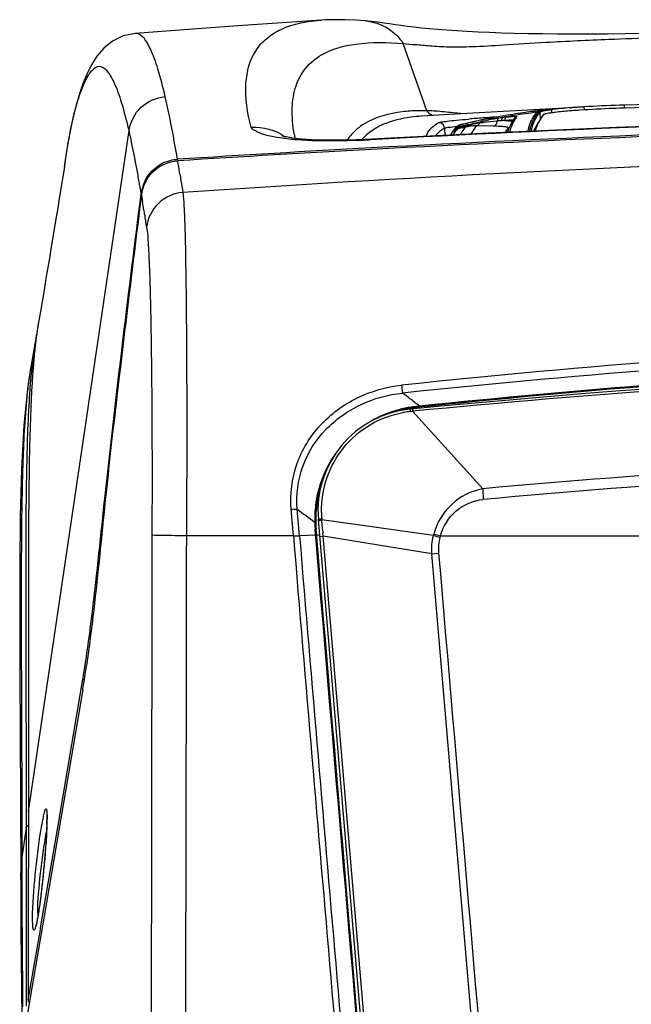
# Model space of a CAD drawing. Header units: millimetres. Extents: x 0 to 1660, y 0 to 1166.
# Tile 40 of 94: x 905 to 958, y 182 to 269. Entities that reach past the tile are written whole.
import ezdxf

# ---------------------------------------------------------------- set-up
doc = ezdxf.new("R2010")
doc.units = ezdxf.units.MM
doc.header["$LTSCALE"] = 65.395
doc.layers.get('0').update_dxf_attribs({"linetype": 'CONTINUOUS'})
doc.layers.add('SUPERFICI', color=7, linetype='CONTINUOUS')

msp = doc.modelspace()

# ---------------------------------------------------------------- linework, layer by layer
at = {"color": 7, "linetype": 'Continuous'}
for p, q in [((931.456, 268.691), (931.148, 268.673)), ((931.148, 268.673), (931.148, 268.673)), ((932.322, 268.717), (931.456, 268.691)), ((933.224, 268.71), (932.322, 268.717)), ((934.163, 268.669), (933.224, 268.71)), ((935.019, 268.605), (934.163, 268.669)), ((935.019, 268.605), (935.03, 268.604)), ((935.523, 268.556), (935.03, 268.604)), ((936.101, 268.489), (935.523, 268.556)), ((936.632, 268.418), (936.101, 268.489)), ((937.141, 268.344), (936.632, 268.418)), ((937.649, 268.269), (937.141, 268.344)), ((938.173, 268.195), (937.649, 268.269)), ((938.722, 268.121), (938.173, 268.195)), ((913.665, 267.283), (912.715, 266.813)), ((914.755, 267.509), (913.665, 267.283)), ((914.755, 267.509), (914.73, 267.507)), ((939.302, 268.051), (938.722, 268.121)), ((939.929, 267.981), (939.302, 268.051)), ((940.619, 267.913), (939.929, 267.981)), ((941.375, 267.848), (940.619, 267.913)), ((942.189, 267.785), (941.375, 267.848)), ((943.053, 267.727), (942.189, 267.785)), ((943.964, 267.674), (943.053, 267.727)), ((944.928, 267.625), (943.964, 267.674)), ((945.941, 267.582), (944.928, 267.625)), ((947.004, 267.544), (945.941, 267.582)), ((948.134, 267.512), (947.004, 267.544)), ((949.338, 267.484), (948.134, 267.512)), ((950.603, 267.463), (949.338, 267.484)), ((951.938, 267.449), (950.603, 267.463)), ((953.345, 267.442), (951.938, 267.449)), ((954.815, 267.443), (953.345, 267.442)), ((956.347, 267.453), (954.815, 267.443)), ((957.934, 267.47), (956.347, 267.453)), ((959.562, 267.496), (957.934, 267.47)), ((912.715, 266.813), (911.959, 266.199)), ((911.959, 266.199), (911.362, 265.502)), ((910.879, 264.747), (910.486, 263.965)), ((911.362, 265.502), (910.879, 264.747)), ((910.486, 263.965), (910.151, 263.152)), ((910.151, 263.152), (909.842, 262.259)), ((909.842, 262.259), (909.549, 261.271)), ((909.549, 261.271), (909.276, 260.199)), ((957.77, 261.191), (957.804, 261.192)), ((980.578, 261.601), (957.913, 260.929)), ((952.516, 260.91), (952.532, 260.911)), ((953.083, 260.956), (953.166, 260.962)), ((954.148, 261.028), (954.265, 261.035)), ((909.276, 260.199), (909.024, 259.049)), ((939.977, 260.213), (939.955, 260.212)), ((943.409, 259.461), (943.374, 259.45)), ((943.444, 259.472), (943.409, 259.461)), ((943.478, 259.481), (943.444, 259.472)), ((943.478, 259.481), (943.495, 259.485)), ((944.068, 259.464), (944.114, 259.475)), ((945.878, 260.009), (945.759, 259.991)), ((945.955, 260.021), (945.878, 260.009)), ((947.058, 260.212), (946.395, 260.095)), ((947.845, 259.557), (947.721, 259.311)), ((947.99, 259.804), (947.845, 259.557)), ((948.142, 260.031), (947.99, 259.804)), ((948.142, 260.031), (948.141, 260.031)), ((968.467, 259.659), (957.155, 259.219)), ((909.024, 259.049), (908.794, 257.827)), ((945.86, 258.71), (934.983, 258.156)), ((942.662, 258.805), (942.466, 258.537)), ((942.671, 258.817), (942.662, 258.805)), ((942.686, 258.835), (942.671, 258.817)), ((942.701, 258.853), (942.686, 258.835)), ((942.716, 258.871), (942.701, 258.853)), ((942.731, 258.889), (942.716, 258.871)), ((942.746, 258.907), (942.731, 258.889)), ((942.76, 258.923), (942.746, 258.907)), ((942.789, 259.002), (942.786, 258.999)), ((942.815, 259.03), (942.789, 259.002)), ((942.842, 259.059), (942.815, 259.03)), ((942.87, 259.089), (942.842, 259.059)), ((942.927, 259.148), (942.87, 259.089)), ((942.957, 259.178), (942.927, 259.148)), ((943.001, 259.223), (942.957, 259.178)), ((943.01, 259.231), (943.001, 259.223)), ((943.041, 259.26), (943.01, 259.231)), ((943.073, 259.288), (943.041, 259.26)), ((943.106, 259.314), (943.073, 259.288)), ((943.106, 259.314), (943.112, 259.317)), ((943.148, 259.342), (943.112, 259.317)), ((943.2, 259.374), (943.148, 259.342)), ((943.15, 259.228), (943.243, 259.253)), ((943.249, 259.4), (943.2, 259.374)), ((943.243, 259.253), (943.344, 259.28)), ((943.294, 259.42), (943.249, 259.4)), ((943.336, 259.437), (943.294, 259.42)), ((943.374, 259.45), (943.336, 259.437)), ((943.344, 259.28), (943.371, 259.287)), ((943.483, 259.316), (943.543, 259.332)), ((957.155, 259.219), (945.86, 258.71)), ((947.535, 258.817), (947.527, 258.785)), ((947.618, 259.064), (947.535, 258.817)), ((947.721, 259.311), (947.618, 259.064)), ((908.794, 257.827), (908.588, 256.534)), ((927.653, 258.48), (927.649, 258.481)), ((927.688, 258.468), (927.653, 258.48)), ((927.742, 258.452), (927.688, 258.468)), ((927.817, 258.432), (927.742, 258.452)), ((927.914, 258.408), (927.817, 258.432)), ((928.037, 258.381), (927.914, 258.408)), ((928.186, 258.352), (928.037, 258.381)), ((928.363, 258.321), (928.186, 258.352)), ((928.569, 258.289), (928.363, 258.321)), ((928.81, 258.257), (928.569, 258.289)), ((929.094, 258.225), (928.81, 258.257)), ((929.433, 258.193), (929.094, 258.225)), ((929.827, 258.162), (929.433, 258.193)), ((930.276, 258.135), (929.827, 258.162)), ((930.794, 258.113), (930.276, 258.135)), ((931.386, 258.097), (930.794, 258.113)), ((932.031, 258.089), (931.386, 258.097)), ((932.724, 258.091), (932.031, 258.089)), ((933.465, 258.103), (932.724, 258.091)), ((934.225, 258.125), (933.465, 258.103)), ((934.983, 258.156), (934.225, 258.125)), ((908.588, 256.534), (908.484, 255.741)), ((915.273, 253.261), (915.147, 252.249)), ((906.129, 241.54), (906.084, 241.243)), ((912.064, 226.092), (911.984, 225.303)), ((942.409, 89.26), (930.865, 224.678)), ((930.687, 223.547), (930.666, 223.799)), ((930.708, 223.295), (930.687, 223.547)), ((930.72, 223.149), (930.708, 223.295)), ((910.105, 209.685), (906.715, 189.717)), ((905.335, 198.933), (905.334, 198.506)), ((906.934, 198.912), (906.934, 198.913)), ((906.934, 198.913), (906.935, 198.906)), ((906.935, 198.906), (906.938, 198.889)), ((906.938, 198.889), (906.941, 198.865)), ((906.941, 198.865), (906.944, 198.836)), ((906.944, 198.836), (906.947, 198.799)), ((906.947, 198.799), (906.95, 198.757)), ((906.95, 198.757), (906.952, 198.709)), ((905.334, 198.506), (905.311, 189.465)), ((906.951, 197.935), (906.948, 197.831)), ((906.954, 198.035), (906.951, 197.935)), ((906.952, 198.709), (906.954, 198.655)), ((906.954, 198.655), (906.956, 198.596)), ((906.956, 198.13), (906.954, 198.035)), ((906.956, 198.596), (906.957, 198.531)), ((906.957, 198.22), (906.956, 198.13)), ((906.957, 198.531), (906.958, 198.461)), ((906.958, 198.305), (906.957, 198.22)), ((906.958, 198.461), (906.958, 198.386)), ((906.958, 198.386), (906.958, 198.305)), ((906.91, 196.983), (906.894, 196.704)), ((906.924, 197.246), (906.91, 196.983)), ((906.93, 197.372), (906.924, 197.246)), ((906.935, 197.493), (906.93, 197.372)), ((906.94, 197.61), (906.935, 197.493)), ((906.945, 197.723), (906.94, 197.61)), ((906.948, 197.831), (906.945, 197.723)), ((906.876, 196.409), (906.855, 196.1)), ((906.894, 196.704), (906.876, 196.409)), ((906.806, 195.437), (906.778, 195.087)), ((906.831, 195.775), (906.806, 195.437)), ((906.855, 196.1), (906.831, 195.775)), ((906.747, 194.724), (906.715, 194.35)), ((906.778, 195.087), (906.747, 194.724)), ((906.642, 193.575), (906.623, 193.377)), ((906.661, 193.772), (906.642, 193.575)), ((906.68, 193.966), (906.661, 193.772)), ((906.697, 194.159), (906.68, 193.966)), ((906.715, 194.35), (906.697, 194.159)), ((906.561, 192.781), (906.54, 192.583)), ((906.582, 192.98), (906.561, 192.781)), ((906.603, 193.179), (906.582, 192.98)), ((906.623, 193.377), (906.603, 193.179)), ((906.452, 191.808), (906.429, 191.621)), ((906.474, 191.999), (906.452, 191.808)), ((906.497, 192.192), (906.474, 191.999)), ((906.518, 192.387), (906.497, 192.192)), ((906.54, 192.583), (906.518, 192.387)), ((906.339, 190.912), (906.316, 190.747)), ((906.361, 191.083), (906.339, 190.912)), ((906.384, 191.258), (906.361, 191.083)), ((906.407, 191.437), (906.384, 191.258)), ((906.429, 191.621), (906.407, 191.437)), ((906.228, 190.142), (906.207, 190.007)), ((906.25, 190.284), (906.228, 190.142)), ((906.272, 190.432), (906.25, 190.284)), ((906.294, 190.587), (906.272, 190.432)), ((906.316, 190.747), (906.294, 190.587)), ((905.311, 189.465), (905.295, 183.405)), ((906.715, 189.717), (905.631, 183.387)), ((906.053, 189.17), (906.036, 189.095)), ((906.07, 189.251), (906.053, 189.17)), ((906.088, 189.338), (906.07, 189.251)), ((906.107, 189.433), (906.088, 189.338)), ((906.126, 189.534), (906.107, 189.433)), ((906.145, 189.642), (906.126, 189.534)), ((906.165, 189.757), (906.145, 189.642)), ((906.186, 189.878), (906.165, 189.757)), ((906.207, 190.007), (906.186, 189.878)), ((905.945, 188.768), (905.942, 188.762)), ((905.953, 188.792), (905.945, 188.768)), ((905.964, 188.825), (905.953, 188.792)), ((905.977, 188.866), (905.964, 188.825)), ((905.99, 188.913), (905.977, 188.866)), ((906.005, 188.967), (905.99, 188.913)), ((906.02, 189.028), (906.005, 188.967)), ((906.036, 189.095), (906.02, 189.028)), ((905.295, 183.405), (905.293, 182.347)), ((905.631, 183.387), (905.424, 182.19)), ((905.292, 182.332), (905.292, 182.329)), ((905.292, 182.329), (905.292, 182.308)), ((905.292, 182.308), (905.294, 182.287)), ((905.294, 182.287), (905.298, 182.261)), ((905.298, 182.261), (905.307, 182.232)), ((905.307, 182.232), (905.32, 182.203)), ((905.424, 182.19), (905.266, 181.279)), ((905.32, 182.203), (905.337, 182.177)), ((905.337, 182.177), (905.359, 182.153)), ((905.359, 182.153), (905.387, 182.133)), ((905.387, 182.133), (905.418, 182.116)), ((905.418, 182.116), (905.454, 182.105)), ((905.454, 182.105), (905.484, 182.101))]:
    msp.add_line(p, q, dxfattribs=at)
at = {"color": 9, "linetype": 'Continuous'}
for p, q in [((940.425, 260.696), (938.347, 266.61)), ((931.142, 265.609), (931.149, 265.614)), ((957.804, 261.192), (957.812, 260.926)), ((950.375, 260.569), (950.394, 259.905)), ((951.401, 260.795), (951.409, 260.507)), ((954.265, 261.035), (954.272, 260.765)), ((945.921, 260.011), (946.043, 260.035)), ((905.335, 198.933), (914.185, 258.942)), ((941.977, 259.168), (942.006, 258.514)), ((943.059, 259.326), (943.107, 259.331)), ((943.15, 259.228), (943.188, 259.268)), ((943.17, 259.166), (943.18, 259.176)), ((943.203, 259.222), (943.229, 259.228)), ((943.3, 259.377), (943.351, 259.425)), ((943.375, 259.443), (943.378, 259.445)), ((908.815, 257.94), (908.778, 257.733)), ((935.469, 258.138), (935.382, 258.133)), ((918.31, 257.24), (918.256, 257.545)), ((918.384, 256.811), (918.31, 257.24)), ((908.594, 256.573), (908.584, 256.503)), ((918.452, 256.415), (918.384, 256.811)), ((918.681, 255.031), (918.763, 254.522)), ((915.126, 252.405), (915.251, 253.399)), ((915.185, 253.797), (915.137, 254.081)), ((915.251, 253.399), (915.185, 253.797)), ((915.273, 253.261), (915.336, 252.876)), ((915.336, 252.876), (915.367, 252.686)), ((938.81, 235.412), (938.292, 235.815)), ((938.934, 235.316), (938.81, 235.412)), ((939.611, 234.588), (939.807, 234.608)), ((939.65, 234.556), (939.611, 234.588)), ((938.965, 234.187), (939.152, 234.206)), ((945.344, 227.383), (939.152, 234.206)), ((912.008, 226.113), (912.051, 226.524)), ((912.051, 226.524), (912.136, 227.303)), ((911.877, 224.862), (912.008, 226.113)), ((928.665, 223.23), (928.474, 225.554)), ((929.205, 223.234), (929.01, 225.571)), ((931.168, 224.636), (931.161, 224.731)), ((941.002, 223.261), (931.168, 224.636)), ((931.235, 223.797), (931.221, 223.976)), ((928.665, 223.23), (919.241, 223.231)), ((930.624, 223.277), (929.205, 223.234)), ((930.585, 223.737), (930.577, 223.832)), ((930.635, 223.142), (930.585, 223.737)), ((930.666, 223.799), (930.632, 223.828)), ((930.68, 223.249), (930.632, 223.828)), ((930.68, 223.249), (930.708, 223.295)), ((930.689, 223.147), (930.68, 223.249)), ((930.987, 223.295), (930.708, 223.295)), ((930.993, 223.172), (931.284, 223.198)), ((931.284, 223.198), (931.264, 223.438)), ((940.857, 221.636), (931.284, 223.198)), ((937.894, 145.633), (931.284, 223.198)), ((941.628, 223.22), (1035.612, 223.23)), ((940.857, 221.636), (941.488, 221.69)), ((947.433, 144.502), (940.857, 221.636)), ((909.972, 209.71), (910.129, 210.639)), ((907.938, 197.708), (909.972, 209.71)), ((906.398, 188.67), (907.938, 197.708)), ((905.302, 182.337), (906.373, 188.524)), ((906.373, 188.524), (906.398, 188.67)), ((905.293, 182.347), (905.292, 182.332))]:
    msp.add_line(p, q, dxfattribs=at)
at = {"color": 7, "linetype": 'Continuous'}
for centre, radius, start, end in [((1429.308, -15248.195), 15516.552, 91.6072367, 91.7413229), ((961.681, 133.692), 127.559, 91.75672, 91.92284), ((956.619, 208.945), 52.143, 97.52649, 97.73022), ((956.328, 211.085), 49.983, 97.29418, 97.51671), ((956.667, 208.24), 52.848, 95.55929, 97.26731), ((954.054, 239.481), 21.478, 96.41293, 97.09465), ((956.865, 206.299), 54.799, 95.4107, 95.56898), ((954.692, 233.803), 27.192, 95.83748, 96.4129), ((956.579, 209.361), 51.724, 95.04145, 95.4145), ((955.436, 226.558), 34.476, 95.36278, 95.84314), ((956.053, 219.985), 41.077, 94.93913, 95.36231), ((956.874, 210.5), 50.597, 94.58091, 94.92274), ((957.367, 204.367), 56.75, 94.32883, 94.58236), ((958.304, 191.829), 69.324, 93.96029, 94.25048), ((958.549, 191.259), 69.637, 93.82443, 94.17706), ((958.906, 183.16), 78.013, 93.69182, 93.96145), ((959.555, 173.128), 88.066, 93.5199, 93.69294), ((961.185, 144.225), 117.015, 91.85317, 93.39021), ((1035.459, -1610.703), 1870.65, 89.995341, 93.06272), ((954.211, 218.073), 42.616, 103.76948, 104.31727), ((952.072, 228.847), 31.638, 102.20743, 102.58018), ((952.599, 226.382), 34.159, 100.6488, 102.19828), ((939.86, 298.539), 38.997, 278.99175, 279.12224), ((943.591, 275.236), 15.398, 279.16226, 279.48808), ((938.788, 303.53), 44.096, 279.58403, 279.93458), ((952.387, 227.513), 33.008, 100.0733, 100.64944), ((952.291, 228.052), 32.461, 99.79108, 100.07228), ((949.634, 243.479), 16.807, 98.41358, 99.81004), ((943.377, 258.47), 0.792, 140.56483, 155.71691), ((943.375, 258.471), 0.79, 138.13603, 140.53086), ((943.374, 258.472), 0.789, 135.73649, 138.13627), ((943.375, 258.471), 0.791, 131.00745, 135.73362), ((943.376, 258.47), 0.792, 126.28884, 131.00709), ((943.375, 258.471), 0.791, 121.54225, 126.28808), ((943.376, 258.469), 0.793, 119.1638, 121.53791), ((943.381, 258.461), 0.802, 114.45286, 119.16054), ((943.34, 258.55), 0.704, 105.69268, 114.4631), ((953.732, 219.931), 40.697, 104.5864, 104.74997), ((954.031, 218.782), 41.884, 104.3177, 104.50056), ((1032.599, -1546.98), 1806.866, 93.080111, 93.621301), ((918.667, 252.977), 3.444, 114.11745, 117.43831), ((918.714, 252.962), 3.49, 153.15419, 167.62289), ((918.743, 252.826), 3.497, 153.26121, 166.16316), ((918.683, 252.852), 3.432, 146.61022, 153.19802), ((918.699, 252.965), 3.475, 167.6239, 172.82491), ((918.734, 252.826), 3.488, 166.14132, 172.83966), ((932.894, 237.319), 27.095, 170.32895, 171.03711), ((955.166, 234.443), 49.555, 173.62594, 174.49032), ((974.398, 232.671), 68.869, 174.89735, 176.0453), ((963.042, 233.672), 57.469, 174.47957, 174.88537), ((1035.612, -775.576), 1014.59, 84.534477, 95.465523), ((1035.609, -699.483), 938.955, 90.646917, 95.865731), ((1000.51, 230.855), 95.044, 176.35361, 176.68741), ((991.56, 231.425), 86.076, 176.00608, 176.3537), ((1016.905, 229.922), 111.466, 176.69602, 177.31515), ((939.832, 225.443), 9, 95.46552, 184.87245), ((940.703, 224.432), 10.179, 100.65694, 104.487), ((940.69, 224.5), 10.11, 98.76396, 100.656), ((940.673, 224.614), 9.995, 95.87528, 98.76656), ((940.559, 224.626), 9.928, 162.82201, 175.01916), ((1205.344, 196.205), 294.799, 173.99068, 174.18127), ((940.619, 224.624), 9.988, 175.03476, 179.86723), ((940.592, 224.624), 9.961, 179.86872, 180.27293), ((940.523, 224.623), 9.891, 180.26776, 184.77702), ((810.494, 226.334), 100.993, 350.79741, 351.73215), ((834.617, 222.479), 76.565, 350.38113, 350.75853)]:
    msp.add_arc(centre, radius, start, end, dxfattribs=at)
at = {"color": 9, "linetype": 'Continuous'}
for centre, radius, start, end in [((1035.508, -1612.647), 1873.458, 89.996822, 93.06092), ((940.126, 242.1), 18.598, 89.07949, 91.44176), ((940.333, 251.673), 9.023, 87.54582, 89.41792), ((941.268, 261.24), 1.004, 212.81974, 226.17419), ((955.208, 217.6), 43.257, 96.78867, 99.45691), ((956.118, 209.442), 51.586, 95.50238, 97.04678), ((950.296, 259.068), 1.5, 91.45929, 97.68821), ((954.142, 236.999), 23.976, 95.83235, 97.11582), ((951.28, 259.665), 1.131, 89.77352, 95.50429), ((1035.182, -1596.297), 1856.39, 89.986741, 93.077916), ((941.477, 259.146), 0.5, 2.48715, 93.48413), ((956.213, 208.903), 52.134, 103.77747, 104.28317), ((956.206, 208.934), 52.102, 103.27151, 103.77746), ((946.714, 247.306), 12.402, 101.14363, 102.461), ((955.702, 119.49), 140.945, 94.20193, 94.71893), ((956.195, 208.98), 52.055, 102.25886, 103.27158), ((946.722, 247.272), 12.436, 97.59249, 101.15412), ((949.891, 224.26), 35.666, 97.14297, 97.7539), ((956.184, 209.03), 52.004, 101.75196, 102.25877), ((959.671, 66.545), 194.038, 94.0166, 94.2251), ((950.873, 216.386), 43.601, 95.59353, 97.13698), ((956.178, 209.059), 51.974, 101.38232, 101.75195), ((961.509, 40.447), 220.201, 93.85586, 94.01798), ((948.478, 242.254), 17.623, 94.80699, 96.0411), ((948.172, 245.775), 14.088, 93.61555, 94.76589), ((955.233, 217.446), 43.413, 99.45623, 100.69712), ((949.223, 246.196), 14.059, 97.13753, 98.37606), ((951.803, 257.654), 4.272, 148.59818, 151.43735), ((952.264, 257.37), 4.814, 144.66282, 148.57593), ((949.411, 250.739), 41.23, 168.71626, 169.94089), ((943.352, 258.475), 0.767, 150.65608, 154.97767), ((943.356, 258.472), 0.772, 137.78022, 150.62424), ((946.737, 256.089), 4.71, 145.79973, 148.49963), ((943.363, 258.464), 0.782, 123.50449, 137.72143), ((947.098, 255.844), 5.147, 143.53439, 145.80218), ((943.368, 258.457), 0.791, 116.40212, 123.48655), ((943.367, 258.387), 0.811, 112.14648, 120.56039), ((947.522, 255.531), 5.674, 141.25166, 143.53099), ((943.561, 258.657), 0.796, 121.9893, 134.68611), ((943.37, 258.453), 0.796, 114.04609, 116.40625), ((943.114, 259.461), 0.289, 256.362, 258.873), ((943.36, 258.406), 0.791, 103.53179, 112.1635), ((953.955, 211.776), 48.536, 102.06746, 102.92931), ((952.547, 220.749), 39.591, 103.65177, 103.80051), ((943.586, 258.667), 0.805, 121.61758, 126.11361), ((943.568, 258.645), 0.81, 113.7794, 122.00151), ((943.589, 258.662), 0.81, 113.34741, 121.61988), ((953.347, 207.85), 52.323, 100.8239, 101.2101), ((945.869, 256.638), 3.755, 134.17014, 135.54954), ((952.98, 218.966), 41.426, 103.4531, 103.61338), ((943.561, 258.663), 0.791, 105.36964, 113.79515), ((946.813, 255.67), 5.107, 133.45799, 134.19381), ((943.581, 258.681), 0.791, 104.88154, 113.36351), ((953.28, 217.709), 42.719, 103.18951, 103.45285), ((952.925, 210.058), 50.075, 100.39876, 100.82412), ((953.492, 216.805), 43.646, 102.8832, 103.1898), ((953.557, 216.522), 43.937, 102.51324, 102.88356), ((953.678, 249.989), 45.562, 170.21391, 171.69143), ((944.031, 261.253), 15.515, 189.95904, 191.12771), ((931.457, 330.702), 72.674, 272.15832, 272.71789), ((938.245, 254.985), 4.762, 131.27351, 138.40376), ((931.35, 333.011), 74.986, 272.7161, 273.08255), ((1032.372, -1540.358), 1800.38, 93.084218, 93.627869), ((1037.539, -1501.628), 1759.125, 90.06279, 93.865988), ((954.336, 249.886), 46.228, 171.77006, 172.93725), ((727.149, 223.869), 194.051, 9.31332, 9.61407), ((819.021, 238.983), 100.945, 9.14771, 9.287), ((800.178, 234.558), 116.605, 9.63847, 9.86539), ((760.018, 227.441), 157.387, 8.94732, 9.23015), ((1035.608, -691.215), 932.818, 89.999805, 95.993976), ((1035.657, -702.704), 943.556, 90.002775, 95.922863), ((1035.64, -698.333), 937.901, 90.671359, 95.866236), ((1035.68, -769.787), 1008.623, 90.003888, 95.491751), ((1035.635, -699.328), 938.839, 90.67021, 95.858394), ((620.394, -174.443), 519.009, 52.02061, 52.13907), ((940.529, 224.653), 10.03, 104.87048, 119.94315), ((940.522, 224.658), 10.024, 98.4179, 104.83882), ((940.623, 224.641), 9.998, 98.9819, 105.36692), ((940.524, 224.645), 10.037, 96.81994, 98.41643), ((940.621, 224.652), 9.987, 97.38977, 98.97867), ((940.524, 224.649), 10.033, 95.22535, 96.82007), ((940.619, 224.664), 9.974, 95.8026, 97.38988), ((935.197, 282.905), 48.466, 275.22459, 275.42718), ((940.626, 224.633), 10.007, 105.36933, 108.60082), ((939.862, 225.546), 8.687, 99.5493, 100.22), ((939.863, 225.538), 8.695, 95.9271, 99.54838), ((942.248, 234.331), 3.286, 181.77533, 182.5066), ((942.716, 234.377), 3.568, 182.06397, 182.73281), ((1035.444, -781.733), 1013.13, 89.990503, 95.10215), ((940.508, 224.715), 9.968, 145.08484, 175.30144), ((1035.873, -775.742), 1006.254, 90.014883, 95.158797), ((940.661, 224.597), 10.062, 159.14715, 173.66765), ((946.384, 221.937), 5.544, 100.81241, 164.79191), ((940.603, 224.609), 10.004, 173.70125, 178.38259), ((1107.061, 466.69), 299.733, 233.55655, 233.91989), ((940.562, 224.707), 10.022, 178.39641, 181.48951), ((940.548, 224.708), 10.008, 175.28035, 178.39666), ((940.594, 224.61), 9.994, 178.38356, 181.48454), ((940.189, 225.42), 9.054, 180.86645, 182.45491), ((940.228, 225.422), 9.093, 182.4542, 182.95197), ((940.251, 225.423), 9.117, 182.95201, 183.43361), ((940.291, 225.425), 9.156, 183.43392, 184.34995), ((941.505, 224.75), 10.966, 181.58527, 182.1169), ((941.557, 224.752), 11.018, 182.11671, 182.64775), ((941.562, 224.752), 11.023, 182.64786, 184.79086), ((939.654, 224.586), 9.054, 181.48632, 182.03371), ((939.72, 224.588), 9.12, 182.03546, 184.78486), ((931.808, 218.922), 5.845, 96.35327, 96.91347), ((931.884, 218.027), 6.648, 96.17716, 96.66837), ((680.17, 204.183), 251.83, 4.5078, 4.65848), ((15120.94, 1404.047), 14241.313, 184.7561324, 185.0707233), ((15046.964, 1398.62), 14166.603, 184.7592323, 185.0751727), ((1093.681, 236.672), 162.955, 184.53188, 184.65837), ((945.244, 222.249), 4.361, 164.81866, 166.58499), ((955.828, 281.332), 59.934, 255.67783, 256.26694), ((956.371, 275.369), 54.193, 253.56091, 254.21338), ((944.658, 222.372), 3.147, 164.37362, 166.41277), ((822.907, 225.308), 88.447, 350.75275, 351.26551), ((835.786, 223.217), 75.399, 350.39688, 350.74822), ((884.258, 198.603), 22.705, 358.02794, 358.91074), ((916.823, 189.888), 10.681, 179.5064, 181.33306)]:
    msp.add_arc(centre, radius, start, end, dxfattribs=at)
for points, knots in [([(924.947, 259.242), (924.62, 260.507), (924.22, 262.82), (924.947, 265.651), (926.293, 267.144), (928.186, 268.29), (929.934, 268.593), (931.148, 268.673)], [0, 0, 0, 0, 0.290506, 0.513541, 0.618309, 0.729729, 1, 1, 1, 1]), ([(935.03, 268.603), (935.689, 268.543), (936.996, 268.119), (937.983, 267.163), (938.347, 266.61)], [0, 0, 0, 0, 0.499514, 1, 1, 1, 1]), ([(917.371, 261.937), (917.18, 262.762), (916.814, 264.185), (916.26, 265.794), (915.776, 266.714), (915.405, 267.243), (915, 267.517), (914.755, 267.509)], [0, 0, 0, 0, 0.398691, 0.691311, 0.799613, 0.884568, 1, 1, 1, 1]), ([(938.347, 266.61), (938.7, 266.561), (939.485, 266.54), (940.805, 266.401), (942.473, 266.307), (944.631, 266.346), (947.493, 266.501), (951.505, 266.778), (957.251, 267.039), (961.746, 267.186), (964.389, 267.279)], [0, 0, 0, 0, 0.040982, 0.090072, 0.15283, 0.232981, 0.338286, 0.482563, 0.695679, 1, 1, 1, 1]), ([(931.149, 265.614), (932.064, 266.141), (934.5, 266.788), (936.96, 266.732), (938.347, 266.61)], [0, 0, 0, 0, 0.43137, 1, 1, 1, 1]), ([(928.75, 258.57), (928.614, 259.348), (928.471, 260.806), (928.773, 262.861), (929.671, 264.537), (930.622, 265.309), (931.142, 265.609)], [0, 0, 0, 0, 0.29834, 0.549227, 0.773417, 1, 1, 1, 1]), ([(914.185, 258.942), (913.995, 259.772), (913.628, 261.205), (913.074, 262.825), (912.587, 263.756), (912.218, 264.295), (911.557, 264.745), (910.902, 264.284), (910.531, 263.739), (910.043, 262.792), (909.494, 261.132), (909.149, 259.662), (908.978, 258.806)], [0, 0, 0, 0, 0.196833, 0.341702, 0.395524, 0.437894, 0.495624, 0.553755, 0.596604, 0.651108, 0.798277, 1, 1, 1, 1]), ([(914.185, 258.942), (914.294, 259.706), (915.058, 261.205), (916.601, 261.874), (917.371, 261.937)], [0, 0, 0, 0, 0.49953, 1, 1, 1, 1]), ([(918.256, 257.545), (918.184, 257.951), (917.915, 259.42), (917.614, 260.884), (917.371, 261.937)], [0, 0, 0, 0, 0.276126, 1, 1, 1, 1]), ([(939.658, 260.692), (939.188, 260.68), (937.574, 260.574), (935.936, 260.158), (934.949, 259.562)], [0, 0, 0, 0, 0.289693, 1, 1, 1, 1]), ([(943.585, 260.428), (943.364, 260.449), (942.625, 260.521), (941.887, 260.601), (941.368, 260.645)], [0, 0, 0, 0, 0.299118, 1, 1, 1, 1]), ([(949.338, 258.867), (949.379, 259.165), (949.566, 259.769), (949.902, 260.298), (950.095, 260.554)], [0, 0, 0, 0, 0.484228, 1, 1, 1, 1]), ([(949.499, 258.874), (949.539, 259.164), (949.722, 259.771), (950.058, 260.303), (950.257, 260.567)], [0, 0, 0, 0, 0.469251, 1, 1, 1, 1]), ([(950.095, 260.554), (950.121, 260.585), (950.239, 260.624), (950.452, 260.681), (950.779, 260.737), (951.029, 260.773), (951.172, 260.79)], [0, 0, 0, 0, 0.109701, 0.31444, 0.610694, 1, 1, 1, 1]), ([(950.257, 260.567), (950.28, 260.597), (950.393, 260.635), (950.594, 260.69), (950.908, 260.744), (951.147, 260.778), (951.285, 260.796)], [0, 0, 0, 0, 0.107119, 0.31117, 0.608301, 1, 1, 1, 1]), ([(936.607, 259.496), (936.465, 259.435), (935.93, 259.184), (935.431, 258.852), (935.104, 258.564)], [0, 0, 0, 0, 0.261914, 1, 1, 1, 1]), ([(939.955, 260.212), (939.638, 260.192), (938.5, 260.086), (937.367, 259.823), (936.607, 259.496)], [0, 0, 0, 0, 0.277305, 1, 1, 1, 1]), ([(940.355, 258.431), (940.399, 258.553), (940.639, 259.053), (941.083, 259.433), (941.447, 259.646)], [0, 0, 0, 0, 0.235081, 1, 1, 1, 1]), ([(941.447, 259.646), (941.517, 259.687), (941.79, 259.712), (942.313, 259.797), (943.125, 259.87), (943.752, 259.928), (944.107, 259.957)], [0, 0, 0, 0, 0.091881, 0.294622, 0.601091, 1, 1, 1, 1]), ([(943.378, 259.445), (943.384, 259.448), (943.421, 259.466), (943.461, 259.477), (943.494, 259.485)], [0, 0, 0, 0, 0.1674, 1, 1, 1, 1]), ([(944.114, 259.475), (944.201, 259.496), (944.556, 259.583), (944.911, 259.666), (945.181, 259.726)], [0, 0, 0, 0, 0.243523, 1, 1, 1, 1]), ([(944.802, 259.375), (944.83, 259.378), (944.95, 259.409), (945.039, 259.515), (945.079, 259.6)], [0, 0, 0, 0, 0.227441, 1, 1, 1, 1]), ([(945.181, 259.726), (945.169, 259.722), (945.119, 259.697), (945.091, 259.641), (945.079, 259.6)], [0, 0, 0, 0, 0.220374, 1, 1, 1, 1]), ([(946.287, 259.334), (946.375, 259.341), (946.556, 259.472), (946.614, 259.67), (946.624, 259.779)], [0, 0, 0, 0, 0.445193, 1, 1, 1, 1]), ([(946.771, 260.04), (946.726, 260.028), (946.64, 259.946), (946.623, 259.838), (946.624, 259.779)], [0, 0, 0, 0, 0.444254, 1, 1, 1, 1]), ([(947.175, 260.105), (947.122, 260.092), (947.021, 260.004), (946.998, 259.88), (947.001, 259.815)], [0, 0, 0, 0, 0.460301, 1, 1, 1, 1]), ([(947.476, 260.146), (947.417, 260.132), (947.303, 260.041), (947.278, 259.904), (947.284, 259.836)], [0, 0, 0, 0, 0.471415, 1, 1, 1, 1]), ([(947.284, 259.836), (947.332, 259.842), (947.5, 259.864), (947.667, 259.881), (947.787, 259.888)], [0, 0, 0, 0, 0.292207, 1, 1, 1, 1]), ([(947.284, 259.836), (947.329, 259.833), (947.485, 259.823), (947.642, 259.811), (947.754, 259.798)], [0, 0, 0, 0, 0.286518, 1, 1, 1, 1]), ([(947.476, 260.146), (947.503, 260.149), (947.603, 260.161), (947.703, 260.172), (947.776, 260.179)], [0, 0, 0, 0, 0.268485, 1, 1, 1, 1]), ([(948.05, 259.696), (948.011, 259.623), (947.865, 259.335), (947.76, 259.027), (947.712, 258.794)], [0, 0, 0, 0, 0.259735, 1, 1, 1, 1]), ([(947.754, 259.798), (947.775, 259.795), (947.847, 259.787), (947.918, 259.776), (947.969, 259.765)], [0, 0, 0, 0, 0.293115, 1, 1, 1, 1]), ([(947.776, 260.179), (947.863, 260.187), (948.03, 260.197), (948.161, 260.207), (948.359, 260.187), (948.335, 260.154)], [0, 0, 0, 0, 0.460883, 0.781588, 1, 1, 1, 1]), ([(947.787, 259.888), (947.815, 259.89), (947.901, 259.894), (947.989, 259.897), (948.045, 259.886)], [0, 0, 0, 0, 0.330976, 1, 1, 1, 1]), ([(915.058, 254.536), (914.987, 254.944), (914.723, 256.418), (914.428, 257.886), (914.185, 258.942)], [0, 0, 0, 0, 0.276296, 1, 1, 1, 1]), ([(928.977, 258.126), (928.385, 258.17), (927.397, 258.273), (926.166, 258.531), (925.452, 258.818), (925.089, 259.042), (924.964, 259.173), (924.947, 259.242)], [0, 0, 0, 0, 0.416851, 0.696585, 0.882058, 0.950498, 1, 1, 1, 1]), ([(941.17, 258.476), (941.22, 258.543), (941.451, 258.814), (941.742, 259.031), (941.977, 259.168)], [0, 0, 0, 0, 0.23448, 1, 1, 1, 1]), ([(941.977, 259.168), (942.073, 259.222), (942.454, 259.239), (942.806, 259.3), (943.059, 259.326)], [0, 0, 0, 0, 0.303546, 1, 1, 1, 1]), ([(943.046, 259.18), (943.046, 259.182), (943.044, 259.187), (943.049, 259.189), (943.05, 259.188)], [0, 0, 0, 0, 0.664202, 1, 1, 1, 1]), ([(943.351, 259.425), (943.355, 259.429), (943.363, 259.435), (943.371, 259.44), (943.375, 259.443)], [0, 0, 0, 0, 0.513005, 1, 1, 1, 1]), ([(934.194, 258.079), (933.689, 258.06), (931.95, 258.014), (930.207, 258.036), (928.977, 258.126)], [0, 0, 0, 0, 0.290766, 1, 1, 1, 1]), ([(935.382, 258.133), (935.395, 258.147), (935.42, 258.169), (935.452, 258.18), (935.467, 258.181)], [0, 0, 0, 0, 0.545304, 1, 1, 1, 1]), ([(918.452, 256.415), (918.447, 256.411), (918.431, 256.356), (918.437, 256.301), (918.445, 256.253)], [0, 0, 0, 0, 0.107044, 1, 1, 1, 1]), ([(915.251, 253.398), (915.254, 253.396), (915.268, 253.396), (915.28, 253.393), (915.29, 253.391)], [0, 0, 0, 0, 0.265599, 1, 1, 1, 1]), ([(918.934, 253.494), (918.147, 253.432), (916.572, 252.743), (915.815, 251.196), (915.725, 250.416)], [0, 0, 0, 0, 0.501202, 1, 1, 1, 1]), ([(918.934, 253.494), (918.99, 253.101), (919.042, 251.99), (919.125, 249.878), (919.182, 246.898), (919.244, 241.504), (919.281, 233.529), (919.264, 226.815), (919.241, 223.231)], [0, 0, 0, 0, 0.039384, 0.11006, 0.209582, 0.334672, 0.644742, 1, 1, 1, 1]), ([(915.49, 251.919), (915.509, 251.798), (915.589, 251.298), (915.651, 250.794), (915.725, 250.417)], [0, 0, 0, 0, 0.241403, 1, 1, 1, 1]), ([(915.725, 250.417), (915.796, 250.056), (915.871, 249.041), (915.974, 247.13), (916.054, 244.452), (916.155, 239.624), (916.218, 232.491), (916.216, 226.489), (916.198, 223.284)], [0, 0, 0, 0, 0.040684, 0.112022, 0.211732, 0.336653, 0.645796, 1, 1, 1, 1]), ([(928.474, 225.554), (928.364, 226.893), (928.7, 229.648), (930.865, 233.172), (934.196, 235.603), (936.853, 236.362), (938.2, 236.504)], [0, 0, 0, 0, 0.249825, 0.498218, 0.748117, 1, 1, 1, 1]), ([(938.2, 236.504), (938.211, 236.362), (938.24, 236.134), (938.262, 235.9), (938.291, 235.815)], [0, 0, 0, 0, 0.611302, 1, 1, 1, 1]), ([(929.01, 225.571), (928.902, 226.837), (929.226, 229.444), (931.323, 232.747), (934.505, 234.992), (937.018, 235.686), (938.292, 235.815)], [0, 0, 0, 0, 0.249909, 0.4982, 0.748004, 1, 1, 1, 1]), ([(938.975, 234.402), (938.959, 234.4), (938.971, 234.312), (938.962, 234.271), (938.964, 234.229)], [0, 0, 0, 0, 0.271351, 1, 1, 1, 1]), ([(939.16, 234.419), (939.144, 234.418), (939.158, 234.33), (939.149, 234.29), (939.151, 234.248)], [0, 0, 0, 0, 0.269739, 1, 1, 1, 1]), ([(939.61, 234.64), (939.611, 234.628), (939.61, 234.611), (939.613, 234.592), (939.611, 234.588)], [0, 0, 0, 0, 0.714393, 1, 1, 1, 1]), ([(939.781, 234.656), (939.785, 234.644), (939.791, 234.628), (939.801, 234.609), (939.807, 234.608)], [0, 0, 0, 0, 0.677486, 1, 1, 1, 1]), ([(931.136, 225.283), (931.12, 226.309), (931.447, 228.379), (932.964, 231.12), (935.333, 233.178), (937.307, 233.913), (938.321, 234.096)], [0, 0, 0, 0, 0.250175, 0.499208, 0.748863, 1, 1, 1, 1]), ([(945.344, 227.383), (945.346, 227.31), (945.357, 226.994), (945.376, 226.678), (945.394, 226.436)], [0, 0, 0, 0, 0.230395, 1, 1, 1, 1]), ([(912.008, 226.113), (912.012, 226.111), (912.029, 226.11), (912.046, 226.107), (912.059, 226.106)], [0, 0, 0, 0, 0.269922, 1, 1, 1, 1]), ([(941.628, 223.22), (941.848, 224.057), (942.82, 225.635), (944.533, 226.358), (945.394, 226.436)], [0, 0, 0, 0, 0.500342, 1, 1, 1, 1]), ([(910.328, 211.877), (910.469, 212.793), (911.071, 217.111), (911.519, 221.449), (911.877, 224.862)], [0, 0, 0, 0, 0.21265, 1, 1, 1, 1]), ([(928.474, 225.554), (928.532, 225.559), (928.71, 225.57), (928.892, 225.594), (929.011, 225.571)], [0, 0, 0, 0, 0.326308, 1, 1, 1, 1]), ([(930.543, 224.447), (930.551, 224.44), (930.565, 224.427), (930.577, 224.412), (930.582, 224.405)], [0, 0, 0, 0, 0.525936, 1, 1, 1, 1]), ([(930.582, 224.405), (930.588, 224.397), (930.597, 224.379), (930.602, 224.36), (930.603, 224.351)], [0, 0, 0, 0, 0.520314, 1, 1, 1, 1]), ([(930.865, 224.678), (930.864, 224.684), (930.896, 224.69), (930.934, 224.701), (931.014, 224.712), (931.071, 224.72), (931.104, 224.724)], [0, 0, 0, 0, 0.074056, 0.273131, 0.588311, 1, 1, 1, 1]), ([(930.873, 224.587), (930.872, 224.593), (930.905, 224.596), (930.941, 224.608), (931.021, 224.618), (931.078, 224.625), (931.112, 224.629)], [0, 0, 0, 0, 0.072717, 0.271729, 0.587393, 1, 1, 1, 1]), ([(916.198, 223.284), (916.18, 220.08), (916.19, 213.674), (916.167, 200.865), (916.139, 178.479), (916.097, 159.297), (916.068, 146.517)], [0, 0, 0, 0, 0.125195, 0.250363, 0.500562, 1, 1, 1, 1]), ([(919.241, 223.231), (918.56, 223.236), (917.547, 223.262), (916.53, 223.253), (916.198, 223.284)], [0, 0, 0, 0, 0.671279, 1, 1, 1, 1]), ([(919.241, 223.231), (919.218, 220.017), (919.226, 213.591), (919.194, 200.743), (919.155, 178.288), (919.105, 159.047), (919.075, 146.228)], [0, 0, 0, 0, 0.125199, 0.25037, 0.500571, 1, 1, 1, 1]), ([(928.665, 223.23), (928.723, 223.232), (928.903, 223.234), (929.085, 223.25), (929.205, 223.234)], [0, 0, 0, 0, 0.326174, 1, 1, 1, 1]), ([(930.577, 223.832), (930.59, 223.832), (930.607, 223.83), (930.628, 223.832), (930.632, 223.828)], [0, 0, 0, 0, 0.710475, 1, 1, 1, 1]), ([(930.624, 223.277), (930.637, 223.276), (930.654, 223.274), (930.676, 223.271), (930.679, 223.266)], [0, 0, 0, 0, 0.695769, 1, 1, 1, 1]), ([(937.214, 145.822), (936.661, 152.254), (934.453, 178.026), (932.264, 203.8), (930.635, 223.142)], [0, 0, 0, 0, 0.249584, 1, 1, 1, 1]), ([(937.248, 145.834), (936.697, 152.266), (934.496, 178.035), (932.315, 203.807), (930.689, 223.147)], [0, 0, 0, 0, 0.249598, 1, 1, 1, 1]), ([(948.058, 144.619), (947.511, 151.031), (945.315, 176.721), (943.132, 202.412), (941.488, 221.69)], [0, 0, 0, 0, 0.249579, 1, 1, 1, 1]), ([(906.496, 197.704), (906.532, 197.912), (906.599, 198.267), (906.701, 198.75), (906.779, 198.986), (906.84, 199.165), (906.879, 199.162)], [0, 0, 0, 0, 0.417674, 0.729131, 0.923881, 1, 1, 1, 1]), ([(906.879, 199.162), (906.905, 199.159), (906.935, 199.042), (906.953, 198.874), (906.964, 198.551), (906.962, 198.312), (906.959, 198.171)], [0, 0, 0, 0, 0.078603, 0.27052, 0.579767, 1, 1, 1, 1]), ([(905.694, 189.965), (905.725, 191.262), (905.952, 193.85), (906.273, 196.426), (906.496, 197.704)], [0, 0, 0, 0, 0.50007, 1, 1, 1, 1]), ([(906.142, 189.98), (906.151, 191.143), (906.374, 193.537), (906.692, 195.916), (906.918, 197.131)], [0, 0, 0, 0, 0.484689, 1, 1, 1, 1]), ([(906.95, 197.821), (906.904, 196.473), (906.678, 193.79), (906.395, 191.111), (906.173, 189.787)], [0, 0, 0, 0, 0.50113, 1, 1, 1, 1]), ([(905.818, 188.49), (905.781, 188.487), (905.728, 188.666), (905.705, 188.909), (905.684, 189.396), (905.69, 189.755), (905.694, 189.965)], [0, 0, 0, 0, 0.074535, 0.266612, 0.57836, 1, 1, 1, 1]), ([(906.173, 189.787), (906.142, 189.603), (906.085, 189.287), (905.993, 188.868), (905.919, 188.64), (905.856, 188.493), (905.818, 188.49)], [0, 0, 0, 0, 0.411246, 0.719068, 0.915086, 1, 1, 1, 1]), ([(905.293, 182.347), (905.293, 182.338), (905.293, 182.305), (905.301, 182.331), (905.302, 182.337)], [0, 0, 0, 0, 0.590245, 1, 1, 1, 1]), ([(905.302, 182.337), (905.302, 182.3), (905.316, 182.214), (905.414, 182.193), (905.45, 182.209)], [0, 0, 0, 0, 0.488956, 1, 1, 1, 1])]:
    msp.add_open_spline(points, degree=3, knots=knots, dxfattribs=at)
for points in [[(940.573, 260.516), (940.692, 260.402), (940.844, 260.316), (941.002, 260.273)], [(941.368, 260.645), (941.152, 260.663), (940.936, 260.679), (940.719, 260.688)], [(934.949, 259.562), (934.703, 259.414), (934.468, 259.246), (934.25, 259.06)], [(944.114, 259.475), (944.084, 259.465), (944.056, 259.442), (944.038, 259.416)], [(948.335, 260.154), (948.26, 260.141), (948.186, 260.094), (948.142, 260.031)], [(924.947, 259.242), (925.976, 259.321), (927.09, 259.01), (927.926, 258.407)], [(934.25, 259.06), (933.925, 258.782), (933.634, 258.458), (933.395, 258.102)], [(942.662, 258.805), (942.769, 258.939), (942.929, 259.041), (943.095, 259.082)], [(942.76, 258.923), (942.815, 258.987), (942.882, 259.042), (942.955, 259.085)], [(943.103, 259.197), (943.084, 259.193), (943.065, 259.187), (943.047, 259.178)], [(943.175, 259.175), (943.136, 259.169), (943.096, 259.169), (943.058, 259.177)], [(943.093, 259.081), (943.117, 259.111), (943.143, 259.139), (943.17, 259.166)], [(943.103, 259.197), (943.115, 259.21), (943.133, 259.225), (943.15, 259.222)], [(943.887, 259.31), (943.946, 259.327), (944, 259.367), (944.038, 259.416)], [(918.763, 254.522), (918.817, 254.179), (918.856, 253.833), (918.933, 253.494)], [(912.136, 227.303), (913.052, 235.68), (914.078, 244.044), (915.126, 252.405)], [(940.857, 221.636), (940.828, 222.179), (940.874, 222.732), (941.002, 223.261)], [(941.488, 221.69), (941.448, 222.164), (941.488, 222.65), (941.599, 223.112)], [(910.129, 210.639), (910.127, 210.58), (910.176, 210.494), (910.235, 210.498)]]:
    msp.add_open_spline(points, degree=3, dxfattribs=at)
at = {"color": 7, "linetype": 'Continuous'}
for points, knots in [([(949.606, 260.614), (949.376, 260.583), (948.525, 260.462), (947.677, 260.321), (947.058, 260.212)], [0, 0, 0, 0, 0.269067, 1, 1, 1, 1]), ([(949.619, 258.88), (949.66, 259.178), (949.846, 259.783), (950.182, 260.312), (950.375, 260.569)], [0, 0, 0, 0, 0.484529, 1, 1, 1, 1]), ([(950.67, 260.321), (950.583, 260.206), (950.282, 259.768), (950.057, 259.272), (949.97, 258.895)], [0, 0, 0, 0, 0.27208, 1, 1, 1, 1]), ([(950.375, 260.569), (950.4, 260.602), (950.526, 260.639), (950.738, 260.696), (951.047, 260.747), (951.276, 260.78), (951.401, 260.795)], [0, 0, 0, 0, 0.118717, 0.340755, 0.64326, 1, 1, 1, 1]), ([(951.731, 260.55), (951.587, 260.532), (951.337, 260.499), (951.011, 260.445), (950.805, 260.39), (950.692, 260.351), (950.67, 260.321)], [0, 0, 0, 0, 0.396283, 0.696605, 0.897452, 1, 1, 1, 1]), ([(953.477, 260.711), (953.309, 260.699), (952.727, 260.654), (952.144, 260.6), (951.731, 260.55)], [0, 0, 0, 0, 0.286981, 1, 1, 1, 1]), ([(957.913, 260.929), (957.558, 260.918), (956.221, 260.872), (954.885, 260.807), (953.904, 260.741)], [0, 0, 0, 0, 0.265382, 1, 1, 1, 1]), ([(945.759, 259.991), (945.752, 259.989), (945.732, 259.986), (945.711, 259.983), (945.699, 259.981)], [0, 0, 0, 0, 0.359443, 1, 1, 1, 1]), ([(915.147, 252.249), (914.623, 248.055), (913.603, 239.665), (912.607, 231.271), (912.165, 227.068)], [0, 0, 0, 0, 0.499998, 1, 1, 1, 1]), ([(906.084, 241.243), (906.069, 241.14), (906.007, 240.708), (905.954, 240.274), (905.917, 239.945)], [0, 0, 0, 0, 0.24003, 1, 1, 1, 1]), ([(905.562, 235.144), (905.456, 232.901), (905.343, 227.895), (905.301, 215.824), (905.35, 205.998), (905.335, 198.933)], [0, 0, 0, 0, 0.185959, 0.414739, 1, 1, 1, 1]), ([(911.984, 225.303), (911.858, 224.065), (911.4, 219.561), (910.911, 215.059), (910.438, 211.811)], [0, 0, 0, 0, 0.274922, 1, 1, 1, 1]), ([(937.264, 146.031), (936.714, 152.446), (934.519, 178.151), (932.342, 203.858), (930.72, 223.149)], [0, 0, 0, 0, 0.24959, 1, 1, 1, 1])]:
    msp.add_open_spline(points, degree=3, knots=knots, dxfattribs=at)
for points in [[(915.6, 254.538), (915.917, 255.164), (916.457, 255.71), (917.08, 256.033)], [(915.818, 254.74), (916.176, 255.284), (916.716, 255.739), (917.314, 255.998)], [(917.259, 256.12), (917.633, 256.288), (918.043, 256.388), (918.452, 256.415)], [(917.314, 255.998), (917.679, 256.157), (918.077, 256.253), (918.475, 256.278)]]:
    msp.add_open_spline(points, degree=3, dxfattribs=at)
at = {"layer": 'SUPERFICI', "color": 7, "linetype": 'Continuous'}
for p, q in [((923.777, 268.17), (914.73, 267.507)), ((931.148, 268.673), (923.777, 268.17)), ((943.425, 260.419), (939.977, 260.213)), ((952.491, 260.918), (943.425, 260.419)), ((943.882, 259.579), (943.495, 259.485)), ((944.233, 259.662), (943.882, 259.579)), ((944.582, 259.742), (944.233, 259.662)), ((944.928, 259.818), (944.582, 259.742)), ((945.272, 259.892), (944.928, 259.818)), ((945.699, 259.981), (945.272, 259.892)), ((908.428, 255.366), (908.384, 255.083)), ((908.459, 255.571), (908.428, 255.366)), ((908.488, 255.768), (908.459, 255.571)), ((908.484, 255.741), (908.488, 255.768)), ((908.325, 254.706), (908.25, 254.229)), ((908.384, 255.083), (908.325, 254.706)), ((908.157, 253.649), (908.044, 252.949)), ((908.25, 254.229), (908.157, 253.649)), ((908.044, 252.949), (907.908, 252.119)), ((907.908, 252.119), (907.751, 251.163)), ((907.751, 251.163), (907.571, 250.08)), ((907.571, 250.08), (907.368, 248.863)), ((907.368, 248.863), (907.142, 247.517)), ((907.142, 247.517), (906.897, 246.071)), ((906.897, 246.071), (906.637, 244.534)), ((906.637, 244.534), (906.375, 242.994)), ((906.375, 242.994), (906.184, 241.871)), ((905.963, 240.566), (905.904, 240.232)), ((905.938, 240.428), (905.908, 240.258)), ((905.972, 240.613), (905.938, 240.428)), ((906.05, 241.004), (905.963, 240.566)), ((905.987, 240.696), (905.972, 240.613)), ((905.908, 240.258), (905.488, 237.802)), ((905.488, 237.802), (905.456, 237.614)), ((905.377, 237.118), (905.339, 236.862)), ((905.416, 237.368), (905.377, 237.118)), ((905.456, 237.614), (905.416, 237.368)), ((905.279, 236.432), (904.929, 232.992)), ((905.302, 236.601), (905.278, 236.425)), ((905.339, 236.862), (905.302, 236.601)), ((904.929, 232.992), (904.717, 229.109)), ((904.717, 229.109), (904.606, 224.926)), ((904.606, 224.926), (904.561, 220.601)), ((904.561, 220.601), (904.554, 216.114)), ((904.554, 216.114), (904.57, 211.192)), ((904.57, 211.192), (904.598, 205.719)), ((904.598, 205.719), (904.626, 199.781)), ((904.626, 199.781), (904.64, 193.535)), ((905.124, 198.943), (905.123, 197.494)), ((904.64, 192.871), (904.64, 193.535)), ((904.64, 192.871), (904.643, 191.847)), ((904.643, 191.847), (904.648, 190.681)), ((904.648, 190.681), (904.656, 189.381)), ((904.656, 189.381), (904.668, 187.955)), ((904.668, 187.955), (904.684, 186.415)), ((904.684, 186.415), (904.722, 182.996)), ((904.722, 182.996), (904.741, 181.104))]:
    msp.add_line(p, q, dxfattribs=at)
at = {"layer": 'SUPERFICI', "color": 9, "linetype": 'Continuous'}
for p, q in [((946.287, 259.334), (944.802, 259.375)), ((905.488, 237.802), (905.453, 237.595)), ((904.735, 200.098), (904.738, 198.635)), ((904.738, 198.635), (904.739, 197.898)), ((905.123, 197.494), (904.739, 194.892)), ((905.123, 197.494), (905.122, 192.697)), ((904.739, 194.921), (904.739, 194.892)), ((904.739, 194.892), (904.739, 194.611)), ((904.739, 193.209), (904.74, 192.79)), ((905.122, 192.697), (905.129, 183.531)), ((904.798, 183.267), (904.803, 182.482)), ((905.129, 183.531), (905.13, 182.215)), ((904.803, 182.482), (904.808, 181.723)), ((905.13, 182.215), (905.131, 181.786))]:
    msp.add_line(p, q, dxfattribs=at)
for centre, radius, start, end in [((944.919, 254.359), 5.005, 91.46146, 102.82593), ((944.633, 255.155), 4.222, 99.47289, 100.18442), ((944.652, 255.005), 4.373, 88.03605, 99.39466), ((945.122, 259.099), 0.423, 139.1258, 141.34986), ((947.593, 259.68), 0.497, 271.49017, 278.92167), ((933.806, 233.01), 28.721, 170.81412, 172.41091), ((942.544, 231.839), 37.537, 172.40028, 173.68272), ((915.092, 235.103), 9.902, 170.11326, 172.28528), ((950.576, 230.932), 45.62, 173.66115, 174.24047), ((913.925, 193.565), 9.285, 171.60611, 180.03046), ((913.922, 193.537), 9.282, 171.60601, 180.01293)]:
    msp.add_arc(centre, radius, start, end, dxfattribs=at)
at = {"layer": 'SUPERFICI', "color": 7, "linetype": 'Continuous'}
for centre, radius, start, end in [((925.64, 236.948), 20.007, 168.24555, 169.2022), ((953.414, 233.017), 48.066, 173.37082, 174.69346), ((964.96, 231.92), 59.665, 174.6693, 175.26203), ((985.196, 230.345), 79.962, 175.80931, 176.3168), ((974.414, 231.136), 69.151, 175.26162, 175.81014)]:
    msp.add_arc(centre, radius, start, end, dxfattribs=at)
for points, knots in [([(950.316, 259.762), (950.169, 259.557), (949.993, 259.271), (949.857, 258.965), (949.827, 258.889)], [0, 0, 0, 0, 0.754538, 1, 1, 1, 1]), ([(905.904, 240.232), (905.882, 240.102), (905.792, 239.548), (905.719, 238.992), (905.669, 238.566)], [0, 0, 0, 0, 0.236462, 1, 1, 1, 1]), ([(905.399, 235.481), (905.258, 233.293), (905.11, 228.337), (905.05, 216.156), (905.125, 206.168), (905.124, 198.943)], [0, 0, 0, 0, 0.180024, 0.406873, 1, 1, 1, 1])]:
    msp.add_open_spline(points, degree=3, knots=knots, dxfattribs=at)
at = {"layer": 'SUPERFICI', "color": 9, "linetype": 'Continuous'}
for points, knots in [([(943.807, 259.239), (943.763, 259.184), (943.601, 258.974), (943.455, 258.752), (943.359, 258.583)], [0, 0, 0, 0, 0.265428, 1, 1, 1, 1]), ([(944.792, 259.363), (944.743, 259.303), (944.565, 259.07), (944.405, 258.822), (944.303, 258.631)], [0, 0, 0, 0, 0.262409, 1, 1, 1, 1]), ([(947.606, 259.183), (947.621, 259.204), (947.524, 259.246), (947.439, 259.256), (947.282, 259.28), (947.095, 259.296), (946.756, 259.319), (946.483, 259.329), (946.287, 259.334)], [0, 0, 0, 0, 0.057475, 0.134321, 0.244795, 0.388154, 0.563082, 1, 1, 1, 1]), ([(905.186, 235.51), (904.983, 233.496), (904.765, 228.824), (904.671, 220.887), (904.696, 211.102), (904.728, 203.968), (904.735, 200.098)], [0, 0, 0, 0, 0.171408, 0.395749, 0.672285, 1, 1, 1, 1]), ([(904.739, 197.898), (904.739, 197.653), (904.74, 196.66), (904.74, 195.668), (904.739, 194.921)], [0, 0, 0, 0, 0.247146, 1, 1, 1, 1]), ([(904.739, 194.611), (904.739, 194.504), (904.739, 194.036), (904.739, 193.569), (904.739, 193.209)], [0, 0, 0, 0, 0.229407, 1, 1, 1, 1]), ([(904.74, 192.79), (904.741, 192.15), (904.75, 188.976), (904.78, 185.801), (904.798, 183.267)], [0, 0, 0, 0, 0.201644, 1, 1, 1, 1])]:
    msp.add_open_spline(points, degree=3, knots=knots, dxfattribs=at)
for points in [[(943.887, 259.31), (943.859, 259.289), (943.831, 259.266), (943.808, 259.24)], [(947.35, 258.778), (947.428, 258.917), (947.514, 259.052), (947.606, 259.183)], [(905.123, 197.494), (905.138, 197.598), (905.232, 197.7), (905.333, 197.73)]]:
    msp.add_open_spline(points, degree=3, dxfattribs=at)

doc.saveas('drawing.dxf')
